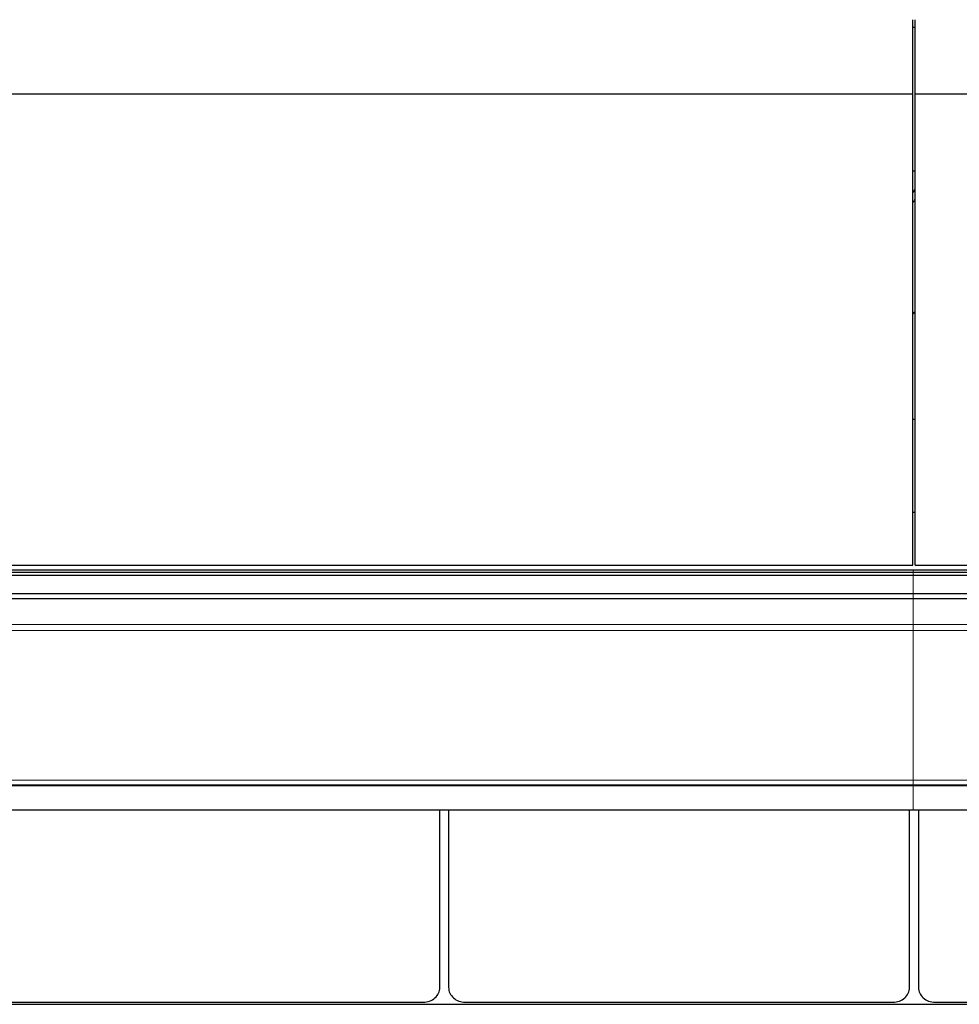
# Model space of a CAD drawing. Header units: inches. Extents: x 0 to 23760, y -13 to 16800.
# Tile 183 of 217: x 17636 to 18756, y 12608 to 13782. Entities that reach past the tile are written whole.
import ezdxf

# ---------------------------------------------------------------- set-up
doc = ezdxf.new("R2010")
doc.units = ezdxf.units.IN
doc.layers.add('254', color=7, linetype='Continuous', true_color=0xffffff)

msp = doc.modelspace()

# ---------------------------------------------------------------- linework, layer by layer
at = {"layer": '254', "color": 2, "linetype": 'Continuous', "lineweight": 25}
for p, q in [((18700.138, 13693.882), (18700.138, 13782.23)), ((18703.138, 13693.882), (18703.138, 13782.23)), ((18700.129, 13773.152), (18703.132, 13773.152)), ((17583.138, 13693.882), (18700.138, 13693.882)), ((18700.138, 13132.026), (18700.138, 13693.882)), ((18703.138, 13132.026), (18703.138, 13693.882)), ((18703.138, 13693.882), (20078.138, 13693.882)), ((18700.137, 13602.075), (18703.134, 13602.075)), ((18700.118, 13306.105), (18703.134, 13306.105)), ((18700.118, 13195.229), (18703.134, 13195.229)), ((17582.638, 13126.494), (18700.638, 13126.494)), ((17582.638, 13123.416), (18700.638, 13123.416)), ((17583.138, 13132.026), (18700.138, 13132.026)), ((18700.638, 13126.494), (20076.638, 13126.494)), ((18700.638, 13123.416), (20076.638, 13123.416)), ((18703.138, 13132.026), (20078.138, 13132.026)), ((17582.638, 13120.204), (18700.638, 13120.204)), ((18700.638, 13120.204), (20076.638, 13120.204)), ((17582.638, 13097.989), (18700.638, 13097.989)), ((17582.638, 13092.217), (18700.638, 13092.217)), ((18700.638, 13097.989), (20076.638, 13097.989)), ((18700.638, 13092.217), (20076.638, 13092.217)), ((17582.638, 12870.059), (18700.638, 12870.059)), ((18700.638, 12870.059), (20076.638, 12870.059)), ((17582.638, 12840.329), (18700.638, 12840.329)), ((18136.376, 12628.427), (18136.376, 12840.325)), ((18146.9, 12840.325), (18146.9, 12628.427)), ((18696.376, 12628.427), (18696.376, 12840.325)), ((18700.638, 12840.329), (20076.638, 12840.329)), ((18706.9, 12840.325), (18706.9, 12628.427)), ((16438.669, 12608.407), (20080.638, 12608.407)), ((17606.638, 12610.919), (18116.638, 12610.919)), ((18166.638, 12610.919), (18676.638, 12610.919)), ((18726.638, 12610.919), (19236.638, 12610.919))]:
    msp.add_line(p, q, dxfattribs=at)
at = {"layer": '254', "color": 110, "linetype": 'Continuous', "lineweight": 13}
for p, q in [((18700.638, 13123.416), (18700.638, 13126.494)), ((18700.638, 13120.204), (18700.638, 13123.416)), ((18700.638, 13097.989), (18700.638, 13120.204)), ((18700.638, 13092.217), (18700.638, 13097.989)), ((18700.638, 13061.159), (18700.638, 13092.217)), ((17582.638, 13061.159), (18700.638, 13061.159)), ((17582.638, 13054.165), (18700.638, 13054.165)), ((18700.638, 13054.165), (18700.638, 13061.159)), ((18700.638, 13061.159), (20076.638, 13061.159)), ((18700.638, 12875.441), (18700.638, 13054.165)), ((18700.638, 13054.165), (20076.638, 13054.165)), ((17582.638, 12875.441), (18700.638, 12875.441)), ((17582.638, 12868.995), (18700.638, 12868.995)), ((18700.638, 12875.441), (20076.638, 12875.441)), ((18700.638, 12870.059), (18700.638, 12875.441)), ((18700.638, 12870.059), (18700.638, 12868.995)), ((18700.638, 12840.329), (18700.638, 12868.995)), ((18700.638, 12868.995), (20076.638, 12868.995))]:
    msp.add_line(p, q, dxfattribs=at)
at = {"layer": '254', "color": 2, "linetype": 'Continuous', "lineweight": 25}
for centre, major_axis, ratio, start_param, end_param in [((18475.978, 13608.835), (235.228, 0), 0.46174861, 5.97530923, 6.0205678), ((18475.978, 13608.835), (244, 0), 0.46174861, 5.87713446, 5.90943396), ((18475.978, 13475.783), (244, 0), 0.46174861, 5.87713446, 5.90943396), ((18116.638, 12628.427), (19.738, 0), 0.88701083, 4.71238875, 6.2831855), ((18166.638, 12628.427), (19.738, 0), 0.88701083, 3.14159245, 4.7123892), ((18676.638, 12628.427), (19.738, 0), 0.88701083, 4.71238875, 6.2831855), ((18726.638, 12628.427), (19.738, 0), 0.88701083, 3.14159245, 4.7123892)]:
    msp.add_ellipse(centre, major_axis=major_axis, ratio=ratio, start_param=start_param, end_param=end_param, dxfattribs=at)

doc.saveas('drawing.dxf')
